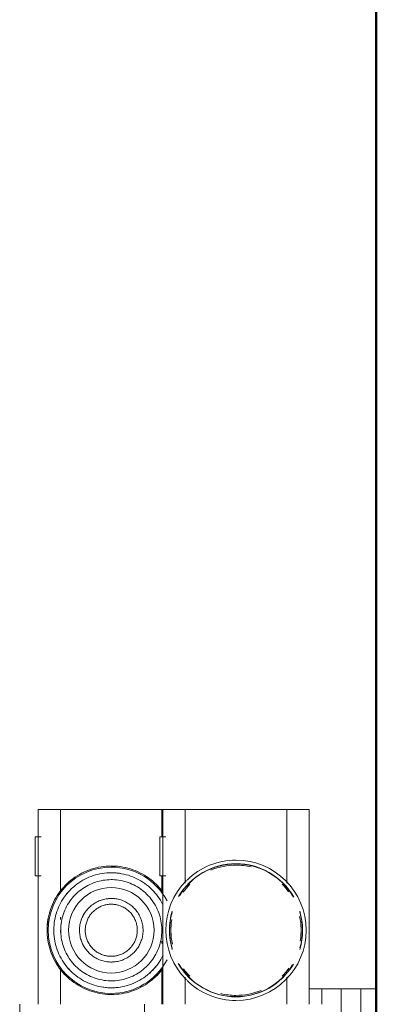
# Model space of a CAD drawing. Header units: millimetres. Extents: x 26623 to 48924, y 4737 to 39091.
# Tile 41 of 91: x 33572 to 33663, y 36642 to 36894. Entities that reach past the tile are written whole.
import ezdxf

# ---------------------------------------------------------------- set-up
doc = ezdxf.new("R2010")
doc.units = ezdxf.units.MM
doc.linetypes.add('ADSK_Скрыто', pattern=[300, 150, -150])
for name, color, linetype, lineweight in [('A-DETL-____-HDLN', 90, 'ADSK_Скрыто', 9), ('A-WALL-____-MCUT', 113, 'Continuous', 50), ('A-WALL-____-OTLN', 113, 'Continuous', 20), ('M-EQPM-____-OTLN', 50, 'Continuous', 20)]:
    doc.layers.add(name, color=color, linetype=linetype, lineweight=lineweight)

# ---------------------------------------------------------------- blocks, each defined once
blk = doc.blocks.new('Прямая форма - V line-613630-В_Этаж 03_Водопровод')
at = {"layer": 'A-WALL-____-MCUT', "color": 9}
blk.add_line((7702.21, 0), (3930, 0), dxfattribs=at)
blk = doc.blocks.new('Прямая форма - SW - 019-613631-В_Этаж 03_Водопровод')
blk.add_blockref('Прямая форма - V line-613630-В_Этаж 03_Водопровод', (0, 0))
blk = doc.blocks.new('V line_ifc_RVT-1-В_Этаж 03_Водопровод')
at = {"layer": 'A-WALL-____-OTLN', "color": 253, "lineweight": 20, "rotation": 90}
blk.add_blockref('Прямая форма - SW - 019-613631-В_Этаж 03_Водопровод', (33663.24, 30037.63), dxfattribs=at)
blk = doc.blocks.new('ADSK_Коллектор с регулирующими клапанами и расходомерами - N5-1658201-В_Этаж 03_Водопровод')
at = {"layer": 'M-EQPM-____-OTLN'}
for p, q in [((46, 0), (46, -4)), ((56, 0), (46, 0)), ((46, -5.17), (46, -4)), ((46, -4), (56, -4)), ((46, -6.66), (46, -5.17)), ((46, -6.66), (46, -9)), ((46, -9), (66, -9)), ((46, -10.17), (46, -9)), ((46, -11.66), (46, -10.17)), ((46, -11.66), (46, -14)), ((46, -14), (50, -14)), ((46, -17.34), (46, -14)), ((50, -17.25), (0, -17.25)), ((0, -17.25), (0, -22.45)), ((0, -23), (0, -22.45)), ((18.93, -23), (0, -23)), ((0, -23), (0, -24)), ((0, -48), (0, -24)), ((50, -23), (43.07, -23)), ((0, -48), (0, -49)), ((0, -49), (18.93, -49)), ((0, -49.55), (0, -49)), ((0, -49.55), (0, -54.75)), ((43.07, -49), (50, -49)), ((0, -54.75), (50, -54.75)), ((0, -55), (0, -54.75)), ((7, -55), (0, -55)), ((0, -55), (0, -56)), ((7, -54.03), (7, -55.5)), ((7, -55.5), (17, -55.5)), ((17, -55.5), (17, -54.03)), ((21.56, -55), (17, -55)), ((31, -55), (30.39, -55)), ((34.38, -55), (33.76, -55)), ((50, -55), (40.94, -55)), ((0, -80), (0, -56)), ((50, -59.5), (62, -59.5)), ((0, -80), (0, -81)), ((0, -81), (21.06, -81)), ((0, -81.55), (0, -81)), ((0, -81.55), (0, -86.75)), ((27.62, -81), (28.24, -81)), ((31, -81), (31.61, -81)), ((40.44, -81), (50, -81)), ((0, -86.75), (50, -86.75)), ((7, -86.03), (7, -87.5)), ((7, -87.5), (17, -87.5)), ((17, -87.5), (17, -86.03)), ((50, -91.5), (62, -91.5))]:
    blk.add_line(p, q, dxfattribs=at)
at = {"layer": 'M-EQPM-____-OTLN', "flags": 128}
for points in [[(21.3, -54.67), (20.77, -55.07), (20.27, -55.49), (19.77, -55.93), (19.3, -56.39), (18.85, -56.87), (18.41, -57.36), (17.99, -57.87), (17.6, -58.4), (17.23, -58.95), (16.88, -59.5), (16.55, -60.07), (16.24, -60.66), (15.96, -61.25), (15.7, -61.86), (15.47, -62.48), (15.26, -63.1), (15.08, -63.74), (14.92, -64.38), (14.79, -65.02), (14.68, -65.67), (14.6, -66.33), (14.55, -66.99), (14.52, -67.64), (14.52, -68)], [(24.33, -54.84), (23.81, -55.12), (23.3, -55.41), (22.8, -55.73), (22.32, -56.07), (21.85, -56.43), (21.39, -56.8), (20.95, -57.2), (20.53, -57.61), (20.12, -58.03), (19.73, -58.48), (19.36, -58.93), (19, -59.41), (18.67, -59.89), (18.36, -60.39), (18.06, -60.91), (17.79, -61.43), (17.54, -61.96), (17.31, -62.5), (17.1, -63.06), (16.91, -63.62), (16.75, -64.18), (16.61, -64.76), (16.49, -65.34), (16.39, -65.92), (16.32, -66.5), (16.27, -67.09), (16.25, -67.68), (16.24, -68)], [(43.98, -68), (43.97, -67.48), (43.94, -66.96), (43.89, -66.45), (43.81, -65.93), (43.72, -65.42), (43.61, -64.92), (43.47, -64.41), (43.32, -63.92), (43.15, -63.43), (42.95, -62.95), (42.74, -62.47), (42.51, -62.01), (42.26, -61.55), (42, -61.11), (41.71, -60.67), (41.41, -60.25), (41.09, -59.84), (40.76, -59.44), (40.41, -59.06), (40.04, -58.69), (39.66, -58.34), (39.27, -58), (38.86, -57.67), (38.44, -57.37), (38.01, -57.08), (37.57, -56.81), (37.12, -56.55), (36.65, -56.32), (36.18, -56.1), (35.7, -55.9), (35.22, -55.73), (34.72, -55.57), (34.22, -55.43), (33.72, -55.31), (33.21, -55.21), (32.69, -55.13), (32.18, -55.08), (31.66, -55.04), (31.14, -55.02), (30.62, -55.03), (30.1, -55.05), (29.59, -55.1), (29.07, -55.17), (28.56, -55.25), (28.05, -55.36), (27.55, -55.49), (27.05, -55.64), (26.56, -55.8), (26.08, -55.99), (25.6, -56.2), (25.13, -56.42), (24.67, -56.67), (24.23, -56.93), (23.79, -57.21), (23.36, -57.51), (22.95, -57.82), (22.55, -58.15), (22.16, -58.5), (21.79, -58.86), (21.43, -59.23), (21.09, -59.62), (20.76, -60.03), (20.45, -60.44), (20.16, -60.87), (19.88, -61.31), (19.62, -61.76), (19.38, -62.22), (19.16, -62.69), (18.96, -63.17), (18.77, -63.65), (18.61, -64.14), (18.46, -64.64), (18.34, -65.15), (18.24, -65.66), (18.15, -66.17), (18.09, -66.68), (18.05, -67.2), (18.02, -67.72), (18.02, -68)], [(45.76, -68), (45.74, -67.41), (45.71, -66.82), (45.65, -66.23), (45.57, -65.65), (45.46, -65.07), (45.33, -64.49), (45.18, -63.92), (45.01, -63.36), (44.81, -62.8), (44.59, -62.25), (44.35, -61.71), (44.09, -61.19), (43.81, -60.67), (43.5, -60.16), (43.18, -59.67), (42.84, -59.19), (42.47, -58.72), (42.09, -58.27), (41.7, -57.83), (41.28, -57.41), (40.85, -57.01), (40.4, -56.63), (39.94, -56.26), (39.46, -55.91), (38.97, -55.58), (38.47, -55.27), (37.95, -54.99), (37.43, -54.72)], [(47.48, -68), (47.47, -67.34), (47.43, -66.68), (47.36, -66.03), (47.27, -65.37), (47.15, -64.73), (47.01, -64.08), (46.84, -63.44), (46.65, -62.82), (46.43, -62.19), (46.18, -61.58), (45.91, -60.98), (45.62, -60.39), (45.3, -59.81), (44.97, -59.24), (44.6, -58.69), (44.22, -58.16), (43.82, -57.64), (43.39, -57.13), (42.95, -56.64), (42.48, -56.18), (42, -55.73), (41.5, -55.3), (40.99, -54.89)], [(39.15, -68), (39.14, -67.67), (39.12, -67.35), (39.09, -67.02), (39.05, -66.7), (38.99, -66.38), (38.92, -66.06), (38.83, -65.75), (38.74, -65.44), (38.63, -65.13), (38.51, -64.83), (38.37, -64.53), (38.23, -64.24), (38.07, -63.95), (37.91, -63.67), (37.73, -63.4), (37.54, -63.13), (37.34, -62.88), (37.13, -62.63), (36.91, -62.39), (36.68, -62.15), (36.44, -61.93), (36.19, -61.72), (35.94, -61.52), (35.67, -61.32), (35.4, -61.14), (35.13, -60.97), (34.84, -60.81), (34.55, -60.66), (34.25, -60.53), (33.95, -60.4), (33.65, -60.29), (33.34, -60.19), (33.02, -60.1), (32.71, -60.03), (32.39, -59.97), (32.06, -59.92), (31.74, -59.88), (31.41, -59.86), (31.09, -59.85), (30.76, -59.85), (30.44, -59.87), (30.11, -59.9), (29.79, -59.94), (29.47, -60), (29.15, -60.06), (28.83, -60.14), (28.52, -60.24), (28.21, -60.34), (27.91, -60.46), (27.61, -60.59), (27.31, -60.73), (27.03, -60.88), (26.75, -61.05), (26.47, -61.22), (26.2, -61.41), (25.94, -61.61), (25.69, -61.82), (25.45, -62.03), (25.22, -62.26), (24.99, -62.49), (24.77, -62.74), (24.57, -62.99), (24.37, -63.25), (24.19, -63.52), (24.02, -63.8), (23.85, -64.08), (23.7, -64.37), (23.56, -64.66), (23.44, -64.96), (23.32, -65.27), (23.22, -65.58), (23.13, -65.89), (23.05, -66.21), (22.98, -66.53), (22.93, -66.85), (22.89, -67.17), (22.87, -67.5), (22.85, -67.82), (22.85, -68)], [(37.68, -68), (37.67, -67.73), (37.65, -67.47), (37.63, -67.2), (37.59, -66.94), (37.54, -66.67), (37.48, -66.41), (37.42, -66.16), (37.34, -65.9), (37.25, -65.65), (37.15, -65.4), (37.04, -65.16), (36.92, -64.92), (36.79, -64.68), (36.66, -64.45), (36.51, -64.23), (36.35, -64.01), (36.19, -63.8), (36.02, -63.6), (35.84, -63.4), (35.65, -63.21), (35.46, -63.03), (35.25, -62.85), (35.04, -62.69), (34.83, -62.53), (34.61, -62.38), (34.38, -62.24), (34.15, -62.11), (33.91, -61.99), (33.67, -61.88), (33.42, -61.78), (33.17, -61.69), (32.91, -61.6), (32.66, -61.53), (32.4, -61.47), (32.13, -61.42), (31.87, -61.38), (31.61, -61.35), (31.34, -61.33), (31.07, -61.32), (30.81, -61.33), (30.54, -61.34), (30.27, -61.36), (30.01, -61.4), (29.74, -61.44), (29.48, -61.5), (29.22, -61.56), (28.97, -61.64), (28.72, -61.73), (28.47, -61.82), (28.22, -61.93), (27.98, -62.05), (27.75, -62.17), (27.52, -62.31), (27.29, -62.45), (27.07, -62.6), (26.86, -62.76), (26.65, -62.93), (26.45, -63.11), (26.26, -63.3), (26.08, -63.49), (25.9, -63.69), (25.73, -63.9), (25.57, -64.11), (25.42, -64.33), (25.28, -64.56), (25.15, -64.79), (25.02, -65.03), (24.91, -65.27), (24.8, -65.51), (24.71, -65.76), (24.63, -66.02), (24.55, -66.27), (24.49, -66.53), (24.43, -66.79), (24.39, -67.06), (24.36, -67.32), (24.34, -67.59), (24.33, -67.86), (24.32, -68)], [(14.52, -68), (14.53, -68.66), (14.57, -69.32), (14.64, -69.97), (14.73, -70.63), (14.85, -71.27), (14.99, -71.92), (15.16, -72.56), (15.35, -73.18), (15.57, -73.81), (15.82, -74.42), (16.09, -75.02), (16.38, -75.61), (16.7, -76.19), (17.03, -76.76), (17.4, -77.31), (17.78, -77.84), (18.18, -78.36), (18.61, -78.87), (19.05, -79.36), (19.52, -79.82), (20, -80.27), (20.5, -80.7), (21.01, -81.11), (21.55, -81.5), (22.09, -81.87), (22.66, -82.21), (23.23, -82.54), (23.82, -82.84), (24.42, -83.11), (25.03, -83.36), (25.65, -83.59), (26.27, -83.79), (26.91, -83.97), (27.55, -84.12), (28.2, -84.24), (28.85, -84.34), (29.51, -84.42), (30.16, -84.46), (30.82, -84.48), (31.48, -84.48), (32.14, -84.44), (32.8, -84.38), (33.45, -84.3), (34.1, -84.19), (34.74, -84.05), (35.38, -83.89), (36.02, -83.7), (36.64, -83.49), (37.25, -83.25), (37.86, -82.99), (38.45, -82.7), (39.04, -82.39), (39.6, -82.06), (40.16, -81.7), (40.7, -81.33), (41.23, -80.93), (41.73, -80.51), (42.23, -80.07), (42.7, -79.61), (43.15, -79.13), (43.59, -78.64), (44.01, -78.13), (44.4, -77.6), (44.77, -77.05), (45.12, -76.5), (45.45, -75.93), (45.76, -75.34), (46.04, -74.75), (46.3, -74.14), (46.53, -73.52), (46.74, -72.9), (46.92, -72.26), (47.08, -71.62), (47.21, -70.98), (47.32, -70.33), (47.4, -69.67), (47.45, -69.01), (47.48, -68.36), (47.48, -68)], [(16.24, -68), (16.26, -68.59), (16.29, -69.18), (16.35, -69.77), (16.43, -70.35), (16.54, -70.93), (16.67, -71.51), (16.82, -72.08), (16.99, -72.64), (17.19, -73.2), (17.41, -73.75), (17.65, -74.29), (17.91, -74.81), (18.19, -75.33), (18.5, -75.84), (18.82, -76.33), (19.16, -76.81), (19.53, -77.28), (19.91, -77.73), (20.3, -78.17), (20.72, -78.59), (21.15, -78.99), (21.6, -79.37), (22.06, -79.74), (22.54, -80.09), (23.03, -80.42), (23.53, -80.73), (24.05, -81.01), (24.57, -81.28), (25.11, -81.53), (25.65, -81.75), (26.21, -81.96), (26.77, -82.14), (27.34, -82.29), (27.91, -82.43), (28.49, -82.54), (29.08, -82.63), (29.66, -82.69), (30.25, -82.74), (30.84, -82.75), (31.43, -82.75), (32.02, -82.72), (32.61, -82.67), (33.19, -82.59), (33.78, -82.49), (34.35, -82.37), (34.92, -82.22), (35.49, -82.06), (36.05, -81.87), (36.6, -81.65), (37.14, -81.42), (37.67, -81.16), (38.19, -80.88), (38.7, -80.59), (39.2, -80.27), (39.68, -79.93), (40.15, -79.57), (40.61, -79.2), (41.05, -78.8), (41.47, -78.39), (41.88, -77.97), (42.27, -77.52), (42.64, -77.07), (43, -76.59), (43.33, -76.11), (43.64, -75.61), (43.94, -75.09), (44.21, -74.57), (44.46, -74.04), (44.69, -73.5), (44.9, -72.94), (45.09, -72.38), (45.25, -71.82), (45.39, -71.24), (45.51, -70.66), (45.61, -70.08), (45.68, -69.5), (45.73, -68.91), (45.75, -68.32), (45.76, -68)], [(18.02, -68), (18.03, -68.52), (18.06, -69.04), (18.11, -69.55), (18.19, -70.07), (18.28, -70.58), (18.39, -71.08), (18.53, -71.59), (18.68, -72.08), (18.85, -72.57), (19.05, -73.05), (19.26, -73.53), (19.49, -73.99), (19.74, -74.45), (20, -74.89), (20.29, -75.33), (20.59, -75.75), (20.91, -76.16), (21.24, -76.56), (21.59, -76.94), (21.96, -77.31), (22.34, -77.66), (22.73, -78), (23.14, -78.33), (23.56, -78.63), (23.99, -78.92), (24.43, -79.19), (24.88, -79.45), (25.35, -79.68), (25.82, -79.9), (26.3, -80.1), (26.78, -80.27), (27.28, -80.43), (27.78, -80.57), (28.28, -80.69), (28.79, -80.79), (29.31, -80.87), (29.82, -80.92), (30.34, -80.96), (30.86, -80.98), (31.38, -80.97), (31.9, -80.95), (32.41, -80.9), (32.93, -80.83), (33.44, -80.75), (33.95, -80.64), (34.45, -80.51), (34.95, -80.36), (35.44, -80.2), (35.92, -80.01), (36.4, -79.8), (36.87, -79.58), (37.33, -79.33), (37.77, -79.07), (38.21, -78.79), (38.64, -78.49), (39.05, -78.18), (39.45, -77.85), (39.84, -77.5), (40.21, -77.14), (40.57, -76.77), (40.91, -76.38), (41.24, -75.97), (41.55, -75.56), (41.84, -75.13), (42.12, -74.69), (42.38, -74.24), (42.62, -73.78), (42.84, -73.31), (43.04, -72.83), (43.23, -72.35), (43.39, -71.86), (43.54, -71.36), (43.66, -70.85), (43.76, -70.34), (43.85, -69.83), (43.91, -69.32), (43.95, -68.8), (43.98, -68.28), (43.98, -68)], [(22.85, -68), (22.86, -68.33), (22.88, -68.65), (22.91, -68.98), (22.95, -69.3), (23.01, -69.62), (23.08, -69.94), (23.17, -70.25), (23.26, -70.56), (23.37, -70.87), (23.49, -71.17), (23.63, -71.47), (23.77, -71.76), (23.93, -72.05), (24.09, -72.33), (24.27, -72.6), (24.46, -72.87), (24.66, -73.12), (24.87, -73.37), (25.09, -73.61), (25.32, -73.85), (25.56, -74.07), (25.81, -74.28), (26.06, -74.48), (26.33, -74.68), (26.6, -74.86), (26.87, -75.03), (27.16, -75.19), (27.45, -75.34), (27.75, -75.47), (28.05, -75.6), (28.35, -75.71), (28.66, -75.81), (28.98, -75.9), (29.29, -75.97), (29.61, -76.03), (29.94, -76.08), (30.26, -76.12), (30.59, -76.14), (30.91, -76.15), (31.24, -76.15), (31.56, -76.13), (31.89, -76.1), (32.21, -76.06), (32.53, -76), (32.85, -75.94), (33.17, -75.86), (33.48, -75.76), (33.79, -75.66), (34.09, -75.54), (34.39, -75.41), (34.69, -75.27), (34.97, -75.12), (35.25, -74.95), (35.53, -74.78), (35.8, -74.59), (36.06, -74.39), (36.31, -74.18), (36.55, -73.97), (36.78, -73.74), (37.01, -73.51), (37.23, -73.26), (37.43, -73.01), (37.63, -72.75), (37.81, -72.48), (37.98, -72.2), (38.15, -71.92), (38.3, -71.63), (38.44, -71.34), (38.56, -71.04), (38.68, -70.73), (38.78, -70.42), (38.87, -70.11), (38.95, -69.79), (39.02, -69.47), (39.07, -69.15), (39.11, -68.83), (39.13, -68.5), (39.15, -68.18), (39.15, -68)], [(24.32, -68), (24.33, -68.27), (24.35, -68.53), (24.37, -68.8), (24.41, -69.06), (24.46, -69.33), (24.52, -69.59), (24.58, -69.84), (24.66, -70.1), (24.75, -70.35), (24.85, -70.6), (24.96, -70.84), (25.08, -71.08), (25.21, -71.32), (25.34, -71.55), (25.49, -71.77), (25.65, -71.99), (25.81, -72.2), (25.98, -72.4), (26.16, -72.6), (26.35, -72.79), (26.54, -72.97), (26.75, -73.15), (26.96, -73.31), (27.17, -73.47), (27.39, -73.62), (27.62, -73.76), (27.85, -73.89), (28.09, -74.01), (28.33, -74.12), (28.58, -74.22), (28.83, -74.31), (29.09, -74.4), (29.34, -74.47), (29.6, -74.53), (29.87, -74.58), (30.13, -74.62), (30.39, -74.65), (30.66, -74.67), (30.93, -74.68), (31.19, -74.67), (31.46, -74.66), (31.73, -74.64), (31.99, -74.6), (32.26, -74.56), (32.52, -74.5), (32.78, -74.44), (33.03, -74.36), (33.28, -74.27), (33.53, -74.18), (33.78, -74.07), (34.02, -73.95), (34.25, -73.83), (34.48, -73.69), (34.71, -73.55), (34.93, -73.4), (35.14, -73.24), (35.35, -73.07), (35.55, -72.89), (35.74, -72.7), (35.92, -72.51), (36.1, -72.31), (36.27, -72.1), (36.43, -71.89), (36.58, -71.67), (36.72, -71.44), (36.85, -71.21), (36.98, -70.97), (37.09, -70.73), (37.2, -70.49), (37.29, -70.24), (37.37, -69.98), (37.45, -69.73), (37.51, -69.47), (37.57, -69.21), (37.61, -68.94), (37.64, -68.68), (37.66, -68.41), (37.67, -68.14), (37.68, -68)]]:
    blk.add_lwpolyline(points, dxfattribs=at)
at = {"layer": 'M-EQPM-____-OTLN'}
for centre, radius, start, end in [((31, -36), 18, 360, 180), ((31, -36), 17.08, 73.3382, 106.8084), ((31, -36), 17.02, 74.579, 106.0052), ((31, -36), 16.71, 80.4736, 102.1893), ((31, -36), 17.08, 119.9177, 180), ((31, -36), 17.02, 121.0131, 180), ((31, -36), 16.71, 126.2173, 135), ((31, -36), 17.08, 360, 59.535), ((31, -36), 17.02, 360, 58.6128), ((31, -36), 16.71, 45, 54.2318), ((31, -36), 16.71, 360, 22.5752), ((31, -36), 16.71, 166.5542, 180), ((31, -36), 18, 180, 224.2576), ((31, -36), 17.08, 180, 239.535), ((31, -36), 17.02, 180, 238.6128), ((31, -36), 16.71, 180, 202.5752), ((31, -36), 17.08, 299.9177, 360), ((31, -36), 17.02, 301.0131, 360), ((31, -36), 18, 315.7424, 360), ((31, -36), 16.71, 346.5542, 360), ((31, -36), 16.71, 225, 234.2318), ((31, -36), 16.71, 306.2173, 315), ((31, -36), 18, 225, 315), ((31, -36), 17.08, 253.3382, 286.8084), ((31, -36), 17.02, 254.579, 286.0052), ((31, -36), 16.71, 260.4736, 282.1893), ((31, -68), 16.19, 117.9124, 180), ((31, -68), 16.48, 127.7655, 137.2994), ((31, -68), 16.19, 360, 62.0876), ((31, -68), 16.48, 37.9904, 50.9474), ((31, -68), 10.97, 0, 180), ((31, -68), 14.76, 131.4266, 135), ((31, -68), 14.76, 131.431, 135), ((31, -68), 14.76, 41.8759, 50.5662), ((31, -68), 14.76, 41.8721, 50.5593), ((31, -68), 8.15, 108.3397, 120), ((31, -68), 8.15, 60, 72.044), ((31, -68), 14.76, 170.2996, 180), ((31, -68), 14.76, 170.3017, 180), ((31, -68), 16.48, 177.3523, 180), ((31, -68), 16.48, 180, 182.3235), ((31, -68), 16.19, 180, 360), ((31, -68), 14.76, 180, 183.3797), ((31, -68), 14.76, 180, 183.3756), ((31, -68), 10.97, 180, 0), ((31, -68), 8.15, 173.6045, 180), ((31, -68), 8.15, 180, 186.3988), ((31, -68), 6.68, 164.5765, 180), ((31, -68), 6.68, 180, 195.4235), ((31, -68), 6.68, 360, 15.4235), ((31, -68), 6.68, 344.5765, 360), ((31, -68), 8.15, 360, 6.3988), ((31, -68), 8.15, 353.6045, 360), ((31, -68), 14.76, 350.2996, 360), ((31, -68), 14.76, 350.3017, 360), ((31, -68), 14.76, 360, 3.3797), ((31, -68), 14.76, 360, 3.3756), ((31, -68), 16.48, 360, 2.3235), ((31, -68), 16.48, 357.3523, 360), ((31, -68), 8.15, 240, 252.044), ((31, -68), 8.15, 288.3397, 300), ((31, -68), 16.48, 217.9904, 230.9474), ((31, -68), 14.76, 221.8721, 230.5593), ((31, -68), 14.76, 221.8759, 230.5662), ((31, -68), 14.76, 311.4266, 315), ((31, -68), 14.76, 311.431, 315), ((31, -68), 16.48, 307.7696, 317.2994), ((31, -68), 14.76, 267.1521, 273.5836), ((31, -68), 14.76, 267.1556, 273.593), ((31, -68), 16.48, 259.5299, 279.2417)]:
    blk.add_arc(centre, radius, start, end, dxfattribs=at)

msp = doc.modelspace()

# ---------------------------------------------------------------- block references
at = {"lineweight": 9}
msp.add_blockref('V line_ifc_RVT-1-В_Этаж 03_Водопровод', (0, 0), dxfattribs=at)
at = {"layer": 'A-DETL-____-HDLN', "rotation": 269.9999999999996}
msp.add_blockref('ADSK_Коллектор с регулирующими клапанами и расходомерами - N5-1658201-В_Этаж 03_Водопровод', (33663.24, 36691.6), dxfattribs=at)

doc.saveas('drawing.dxf')
